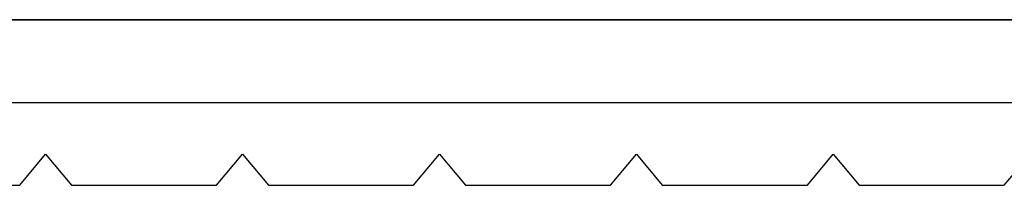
# Model space of a CAD drawing. Header units: millimetres. Extents: x 490 to 915, y -40 to 150.
# Tile 36 of 70: x 729 to 824, y -40 to -24. Entities that reach past the tile are written whole.
import ezdxf

# ---------------------------------------------------------------- set-up
doc = ezdxf.new("R2010")
doc.units = ezdxf.units.MM
doc.layers.add('Volume', color=7, linetype='Continuous', true_color=0x000000)

msp = doc.modelspace()

# ---------------------------------------------------------------- linework, layer by layer
at = {"layer": 'Volume'}
for p, q in [((506.14, -24, 214), (899.14, -24, 214)), ((899.14, -24, 230), (506.14, -24, 230)), ((506.14, -24, 222), (899.14, -24, 222)), ((506.14, -24, -16.031), (899.14, -24, -16.031)), ((899.14, -24, -32.031), (506.14, -24, -32.031)), ((899.14, -24, -24.031), (506.14, -24, -24.031)), ((506.14, -24, -530), (899.14, -24, -530)), ((899.14, -24, -514), (506.14, -24, -514)), ((506.14, -24, -522), (899.14, -24, -522)), ((506.14, -24, -265.031), (899.14, -24, -265.031)), ((899.14, -24, -281.031), (506.14, -24, -281.031)), ((899.14, -24, -273.031), (506.14, -24, -273.031)), ((899.14, -24, -550), (506.14, -24, -550)), ((899.14, -24, 230), (506.14, -24, 230)), ((899.14, -24, -160), (506.14, -24, -160)), ((506.14, -32, -550), (899.14, -32, -550)), ((506.14, -32, 230), (899.14, -32, 230)), ((728.64, -40, -550), (731.14, -37, -550)), ((728.64, -40, 230), (731.14, -37, 230)), ((728.64, -40), (731.14, -37)), ((731.14, -37, -550), (733.64, -40, -550)), ((731.14, -37, 230), (733.64, -40, 230)), ((731.14, -37, 230), (731.14, -37, -550)), ((731.14, -37), (733.64, -40)), ((747.64, -40, -550), (750.14, -37, -550)), ((747.64, -40, 230), (750.14, -37, 230)), ((747.64, -40), (750.14, -37)), ((750.14, -37, -550), (752.64, -40, -550)), ((750.14, -37, 230), (752.64, -40, 230)), ((750.14, -37, 230), (750.14, -37, -550)), ((750.14, -37), (752.64, -40)), ((766.64, -40, -550), (769.14, -37, -550)), ((766.64, -40, 230), (769.14, -37, 230)), ((766.64, -40), (769.14, -37)), ((769.14, -37, -550), (771.64, -40, -550)), ((769.14, -37, 230), (771.64, -40, 230)), ((769.14, -37, 230), (769.14, -37, -550)), ((769.14, -37), (771.64, -40)), ((785.64, -40, -550), (788.14, -37, -550)), ((785.64, -40, 230), (788.14, -37, 230)), ((785.64, -40), (788.14, -37)), ((788.14, -37, -550), (790.64, -40, -550)), ((788.14, -37, 230), (790.64, -40, 230)), ((788.14, -37, 230), (788.14, -37, -550)), ((788.14, -37), (790.64, -40)), ((804.64, -40, -550), (807.14, -37, -550)), ((804.64, -40, 230), (807.14, -37, 230)), ((804.64, -40), (807.14, -37)), ((807.14, -37, -550), (809.64, -40, -550)), ((807.14, -37, 230), (809.64, -40, 230)), ((807.14, -37, 230), (807.14, -37, -550)), ((807.14, -37), (809.64, -40)), ((823.64, -40, -550), (826.14, -37, -550)), ((823.64, -40, 230), (826.14, -37, 230)), ((823.64, -40), (826.14, -37)), ((729.89, -38.5, 230), (729.89, -38.5, -550)), ((732.39, -38.5, 230), (732.39, -38.5, -550)), ((748.89, -38.5, 230), (748.89, -38.5, -550)), ((751.39, -38.5, 230), (751.39, -38.5, -550)), ((767.89, -38.5, 230), (767.89, -38.5, -550)), ((770.39, -38.5, 230), (770.39, -38.5, -550)), ((786.89, -38.5, 230), (786.89, -38.5, -550)), ((789.39, -38.5, 230), (789.39, -38.5, -550)), ((805.89, -38.5, 230), (805.89, -38.5, -550)), ((808.39, -38.5, 230), (808.39, -38.5, -550)), ((714.64, -40, -550), (728.64, -40, -550)), ((714.64, -40, 230), (728.64, -40, 230)), ((728.64, -40, 230), (728.64, -40, -550)), ((733.64, -40, 230), (733.64, -40, -550)), ((733.64, -40, -550), (747.64, -40, -550)), ((733.64, -40, 230), (747.64, -40, 230)), ((733.64, -40, -160), (747.64, -40, -160)), ((747.64, -40, 230), (747.64, -40, -550)), ((752.64, -40, 230), (752.64, -40, -550)), ((752.64, -40, -550), (766.64, -40, -550)), ((752.64, -40, 230), (766.64, -40, 230)), ((752.64, -40, -160), (766.64, -40, -160)), ((766.64, -40, 230), (766.64, -40, -550)), ((771.64, -40, 230), (771.64, -40, -550)), ((771.64, -40, -550), (785.64, -40, -550)), ((771.64, -40, 230), (785.64, -40, 230)), ((771.64, -40, -160), (785.64, -40, -160)), ((785.64, -40, 230), (785.64, -40, -550)), ((790.64, -40, 230), (790.64, -40, -550)), ((790.64, -40, -550), (804.64, -40, -550)), ((790.64, -40, 230), (804.64, -40, 230)), ((790.64, -40, -160), (804.64, -40, -160)), ((804.64, -40, 230), (804.64, -40, -550)), ((809.64, -40, 230), (809.64, -40, -550)), ((809.64, -40, -550), (823.64, -40, -550)), ((809.64, -40, 230), (823.64, -40, 230)), ((809.64, -40, -160), (823.64, -40, -160)), ((823.64, -40, 230), (823.64, -40, -550))]:
    msp.add_line(p, q, dxfattribs=at)

doc.saveas('drawing.dxf')
